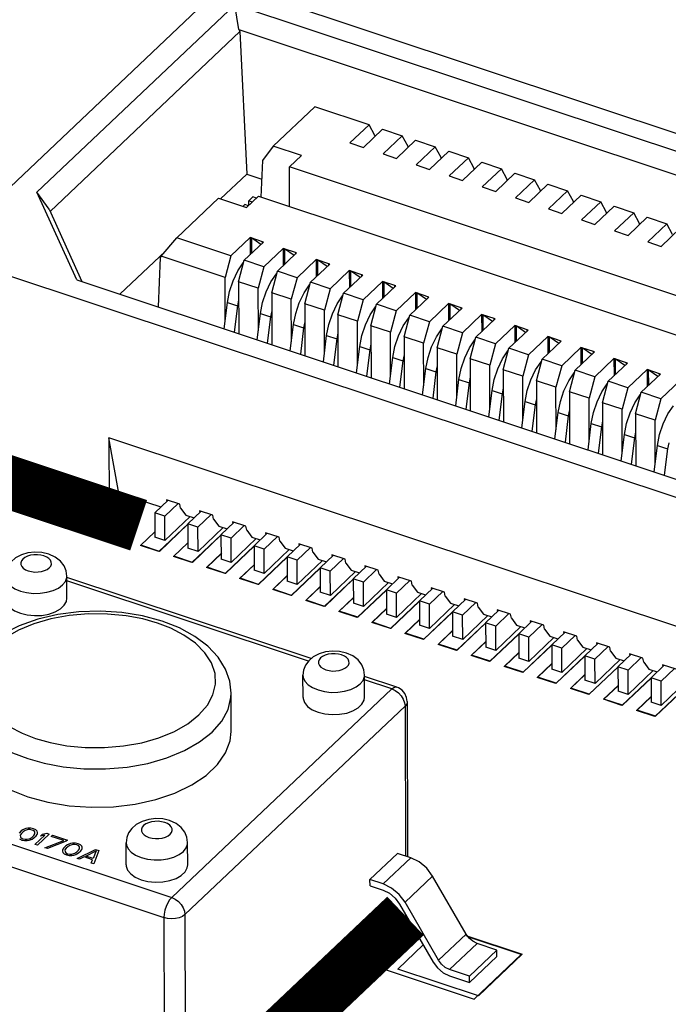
# Model space of a CAD drawing. Extents: x 0 to 1189, y 0 to 841.
# Tile 162 of 256: x 610.34 to 613.29, y 309.28 to 313.77. Entities that reach past the tile are written whole.
import ezdxf

# ---------------------------------------------------------------- set-up
doc = ezdxf.new("R2010")
doc.units = 0
doc.header["$LTSCALE"] = 65.395
doc.layers.get('0').update_dxf_attribs({"linetype": 'CONTINUOUS'})
doc.layers.add('05_ALL_CURVES', color=7, linetype='CONTINUOUS')

msp = doc.modelspace()

# ---------------------------------------------------------------- linework, layer by layer
at = {"color": 7, "linetype": 'Continuous'}
for p, q in [((611.272, 313.9319), (609.9776, 312.7051)), ((611.272, 313.9319), (622.1868, 310.3005)), ((611.3161, 313.8345), (610.4161, 312.9815)), ((622.0135, 310.2754), (611.3161, 313.8345)), ((611.3342, 313.7214), (611.3161, 313.8345)), ((611.3391, 313.7117), (610.4758, 312.8935)), ((611.3342, 313.7214), (621.9299, 310.1962)), ((611.3342, 313.7214), (611.3391, 313.7117)), ((611.3391, 313.7117), (611.3702, 313.063)), ((611.6807, 313.3698), (611.4912, 313.1902)), ((611.927, 313.2879), (611.6807, 313.3698)), ((611.8396, 313.2051), (611.927, 313.2879)), ((611.9881, 313.2675), (611.9008, 313.1848)), ((611.9533, 313.2392), (611.927, 313.2879)), ((611.9881, 313.2675), (612.0774, 313.2378)), ((611.9533, 313.2392), (611.9533, 313.2346)), ((612.0774, 313.2378), (611.9901, 313.155)), ((612.0513, 313.1347), (612.1386, 313.2174)), ((612.1038, 313.1891), (612.0774, 313.2378)), ((612.1386, 313.2174), (612.2279, 313.1877)), ((611.4912, 313.1902), (611.4424, 313.1249)), ((611.619, 313.1476), (611.4912, 313.1902)), ((611.8396, 313.2051), (611.9008, 313.1848)), ((612.1038, 313.1845), (612.1038, 313.1891)), ((612.2279, 313.1877), (612.1406, 313.105)), ((612.2543, 313.1391), (612.2279, 313.1877)), ((611.4424, 313.1249), (611.4349, 312.9588)), ((611.5645, 313.096), (611.619, 313.1476)), ((611.9901, 313.155), (612.0513, 313.1347)), ((612.2017, 313.0846), (612.2891, 313.1674)), ((612.2543, 313.1345), (612.2543, 313.1391)), ((612.2891, 313.1674), (612.3784, 313.1377)), ((612.3784, 313.1377), (612.2911, 313.0549)), ((612.4048, 313.089), (612.3784, 313.1377)), ((615.4017, 311.8193), (611.5645, 313.096)), ((611.5649, 312.9156), (611.5645, 313.096)), ((612.1406, 313.105), (612.2017, 313.0846)), ((612.3522, 313.0346), (612.4395, 313.1173)), ((612.4048, 313.0844), (612.4048, 313.089)), ((612.4395, 313.1173), (612.5289, 313.0876)), ((612.5289, 313.0876), (612.4415, 313.0048)), ((612.5552, 313.0389), (612.5289, 313.0876)), ((611.2511, 312.9502), (611.3702, 313.063)), ((611.3702, 313.063), (611.4386, 313.0402)), ((612.2911, 313.0549), (612.3522, 313.0346)), ((612.5027, 312.9845), (612.59, 313.0673)), ((612.5553, 313.0343), (612.5552, 313.0389)), ((612.59, 313.0673), (612.6793, 313.0375)), ((612.6793, 313.0375), (612.592, 312.9548)), ((612.7057, 312.9889), (612.6793, 313.0375)), ((612.4415, 313.0048), (612.5027, 312.9845)), ((612.6532, 312.9344), (612.7405, 313.0172)), ((612.7405, 313.0172), (612.8298, 312.9875)), ((610.4713, 312.9036), (610.4161, 312.9815)), ((610.5971, 312.5818), (610.4161, 312.9815)), ((611.0519, 312.7738), (611.2414, 312.9534)), ((611.2414, 312.9534), (611.3692, 312.9109)), ((611.3692, 312.9109), (611.4237, 312.9626)), ((611.3975, 312.9596), (611.3794, 312.9424)), ((611.4146, 312.9539), (611.3975, 312.9596)), ((611.4237, 312.9626), (615.261, 311.6859)), ((612.592, 312.9548), (612.6532, 312.9344)), ((612.7057, 312.9843), (612.7057, 312.9889)), ((612.8298, 312.9875), (612.7425, 312.9047)), ((612.8036, 312.8844), (612.891, 312.9671)), ((612.8562, 312.9388), (612.8298, 312.9875)), ((612.891, 312.9671), (612.9803, 312.9374)), ((610.4713, 312.9036), (610.6205, 312.574)), ((611.3612, 312.9252), (611.3521, 312.9166)), ((611.3783, 312.9195), (611.3612, 312.9252)), ((611.3794, 312.9424), (611.3965, 312.9367)), ((611.3794, 312.9204), (611.3794, 312.9424)), ((612.7425, 312.9047), (612.8036, 312.8844)), ((612.8562, 312.9342), (612.8562, 312.9388)), ((612.9803, 312.9374), (612.893, 312.8546)), ((612.9541, 312.8343), (613.0414, 312.9171)), ((613.0067, 312.8887), (612.9803, 312.9374)), ((613.0414, 312.9171), (613.1308, 312.8873)), ((613.0067, 312.8841), (613.0067, 312.8887)), ((613.1308, 312.8873), (613.0435, 312.8046)), ((613.1046, 312.7842), (613.1919, 312.867)), ((613.1572, 312.8387), (613.1308, 312.8873)), ((613.1919, 312.867), (613.2813, 312.8373)), ((612.893, 312.8546), (612.9541, 312.8343)), ((613.1572, 312.8341), (613.1572, 312.8387)), ((613.2813, 312.8373), (613.1939, 312.7545)), ((613.2551, 312.7342), (613.3424, 312.8169)), ((613.3076, 312.7886), (613.2813, 312.8373)), ((610.9817, 312.6902), (611.0519, 312.7738)), ((611.2982, 312.6919), (611.0519, 312.7738)), ((611.3855, 312.7747), (611.2982, 312.6919)), ((611.4466, 312.7543), (611.3855, 312.7747)), ((611.3855, 312.7747), (611.3856, 312.6965)), ((611.4351, 312.7434), (611.3912, 312.7728)), ((611.3912, 312.7728), (611.3914, 312.702)), ((613.0435, 312.8046), (613.1046, 312.7842)), ((611.3593, 312.6716), (611.4466, 312.7543)), ((611.4409, 312.7562), (611.4409, 312.7489)), ((611.536, 312.7246), (611.4486, 312.6418)), ((611.5971, 312.7043), (611.536, 312.7246)), ((611.536, 312.7246), (611.5361, 312.6465)), ((611.5856, 312.6933), (611.5417, 312.7227)), ((611.5417, 312.7227), (611.5418, 312.6519)), ((613.1939, 312.7545), (613.2551, 312.7342)), ((609.9776, 312.7051), (620.8924, 309.0737)), ((610.7935, 312.5164), (611.001, 312.7131)), ((610.9769, 312.6837), (610.9667, 312.4588)), ((610.9817, 312.6902), (610.9769, 312.6837)), ((611.2721, 312.5935), (610.9817, 312.6902)), ((611.2982, 312.6919), (611.2721, 312.5935)), ((611.5098, 312.6215), (611.5971, 312.7043)), ((611.5914, 312.7062), (611.5914, 312.6988)), ((611.3332, 312.5732), (611.3593, 312.6716)), ((611.4486, 312.6418), (611.3593, 312.6716)), ((611.4486, 312.6418), (611.4226, 312.5435)), ((611.6864, 312.6745), (611.5991, 312.5918)), ((611.6602, 312.5714), (611.7476, 312.6542)), ((611.7476, 312.6542), (611.6864, 312.6745)), ((611.6864, 312.6745), (611.6866, 312.5964)), ((611.7361, 312.6433), (611.6922, 312.6726)), ((611.6922, 312.6726), (611.6923, 312.6018)), ((611.7418, 312.6561), (611.7419, 312.6488)), ((611.2725, 312.4001), (611.2721, 312.5935)), ((611.4803, 312.5727), (611.5052, 312.6097)), ((611.4837, 312.5231), (611.5098, 312.6215)), ((611.5991, 312.5918), (611.5098, 312.6215)), ((611.5991, 312.5918), (611.573, 312.4934)), ((611.8369, 312.6245), (611.7496, 312.5417)), ((611.8107, 312.5214), (611.898, 312.6041)), ((611.898, 312.6041), (611.8369, 312.6245)), ((611.8369, 312.6245), (611.8371, 312.5463)), ((611.8865, 312.5932), (611.8426, 312.6226)), ((611.8426, 312.6226), (611.8428, 312.5518)), ((611.8923, 312.606), (611.8923, 312.5987)), ((610.5971, 312.5818), (620.4021, 309.3196)), ((611.4226, 312.5435), (611.3332, 312.5732)), ((611.3332, 312.5732), (611.3337, 312.3367)), ((611.423, 312.3501), (611.4226, 312.5435)), ((611.4588, 312.5278), (611.4803, 312.5727)), ((611.6308, 312.5226), (611.6556, 312.5596)), ((611.6342, 312.4731), (611.6602, 312.5714)), ((611.7496, 312.5417), (611.6602, 312.5714)), ((611.9874, 312.5744), (611.9001, 312.4916)), ((611.9612, 312.4713), (612.0485, 312.5541)), ((612.0485, 312.5541), (611.9874, 312.5744)), ((611.9874, 312.5744), (611.9876, 312.4963)), ((612.037, 312.5432), (611.9931, 312.5725)), ((611.9931, 312.5725), (611.9933, 312.5017)), ((612.0428, 312.556), (612.0428, 312.5486)), ((611.573, 312.4934), (611.4837, 312.5231)), ((611.4837, 312.5231), (611.4842, 312.2866)), ((611.6092, 312.4777), (611.6308, 312.5226)), ((611.7496, 312.5417), (611.7235, 312.4434)), ((611.7812, 312.4726), (611.8061, 312.5096)), ((611.7847, 312.423), (611.8107, 312.5214)), ((611.9001, 312.4916), (611.8107, 312.5214)), ((612.1379, 312.5243), (612.0505, 312.4416)), ((612.1117, 312.4212), (612.199, 312.504)), ((612.199, 312.504), (612.1379, 312.5243)), ((612.1379, 312.5243), (612.138, 312.4462)), ((612.1875, 312.4931), (612.1436, 312.5224)), ((612.1436, 312.5224), (612.1437, 312.4516)), ((612.1933, 312.5059), (612.1933, 312.4986)), ((611.2674, 312.3588), (611.2823, 312.4793)), ((611.2823, 312.4793), (611.3282, 312.464)), ((611.3282, 312.464), (611.3132, 312.3435)), ((611.3334, 312.4908), (611.3282, 312.464)), ((611.5735, 312.3), (611.573, 312.4934)), ((611.7235, 312.4434), (611.6342, 312.4731)), ((611.6342, 312.4731), (611.6347, 312.2366)), ((611.7597, 312.4276), (611.7812, 312.4726)), ((611.9001, 312.4916), (611.874, 312.3933)), ((611.9317, 312.4225), (611.9566, 312.4595)), ((611.9351, 312.3729), (611.9612, 312.4713)), ((612.0505, 312.4416), (611.9612, 312.4713)), ((612.2883, 312.4743), (612.201, 312.3915)), ((612.2622, 312.3712), (612.3495, 312.4539)), ((612.3495, 312.4539), (612.2883, 312.4743)), ((612.2883, 312.4743), (612.2885, 312.3962)), ((612.338, 312.443), (612.2941, 312.4724)), ((612.2941, 312.4724), (612.2942, 312.4016)), ((612.3437, 312.4558), (612.3438, 312.4485)), ((611.4179, 312.3087), (611.4328, 312.4292)), ((611.4328, 312.4292), (611.4786, 312.414)), ((611.4786, 312.414), (611.4637, 312.2934)), ((611.4839, 312.4408), (611.4786, 312.414)), ((611.7239, 312.2499), (611.7235, 312.4434)), ((611.874, 312.3933), (611.7847, 312.423)), ((611.7847, 312.423), (611.7852, 312.1865)), ((611.9102, 312.3776), (611.9317, 312.4225)), ((612.0505, 312.4416), (612.0245, 312.3432)), ((612.0822, 312.3724), (612.1071, 312.4094)), ((612.0856, 312.3229), (612.1117, 312.4212)), ((612.201, 312.3915), (612.1117, 312.4212)), ((612.4388, 312.4242), (612.3515, 312.3415)), ((612.5, 312.4039), (612.4388, 312.4242)), ((612.4388, 312.4242), (612.439, 312.3461)), ((612.4884, 312.393), (612.4445, 312.4223)), ((612.4445, 312.4223), (612.4447, 312.3515)), ((611.5683, 312.2586), (611.5833, 312.3792)), ((611.5833, 312.3792), (611.6291, 312.3639)), ((611.6291, 312.3639), (611.6142, 312.2434)), ((611.6344, 312.3907), (611.6291, 312.3639)), ((611.8744, 312.1999), (611.874, 312.3933)), ((611.8939, 312.3284), (611.9102, 312.3776)), ((612.0245, 312.3432), (611.9351, 312.3729)), ((611.9351, 312.3729), (611.9357, 312.1364)), ((612.0607, 312.3275), (612.0822, 312.3724)), ((612.201, 312.3915), (612.175, 312.2932)), ((612.2361, 312.2728), (612.2622, 312.3712)), ((612.3515, 312.3415), (612.2622, 312.3712)), ((612.4126, 312.3211), (612.5, 312.4039)), ((612.4942, 312.4058), (612.4942, 312.3985)), ((612.5893, 312.3741), (612.502, 312.2914)), ((612.6504, 312.3538), (612.5893, 312.3741)), ((612.5893, 312.3741), (612.5895, 312.296)), ((612.6389, 312.3429), (612.595, 312.3722)), ((612.595, 312.3722), (612.5952, 312.3014)), ((611.7188, 312.2086), (611.7337, 312.3291)), ((611.7337, 312.3291), (611.7796, 312.3138)), ((611.7848, 312.3406), (611.7796, 312.3138)), ((611.8842, 312.279), (611.8939, 312.3284)), ((612.0249, 312.1498), (612.0245, 312.3432)), ((612.0444, 312.2783), (612.0607, 312.3275)), ((612.175, 312.2932), (612.0856, 312.3229)), ((612.0856, 312.3229), (612.0861, 312.0864)), ((612.2111, 312.2775), (612.2327, 312.3224)), ((612.2327, 312.3224), (612.2575, 312.3594)), ((612.3515, 312.3415), (612.3254, 312.2431)), ((612.3866, 312.2228), (612.4126, 312.3211)), ((612.502, 312.2914), (612.4126, 312.3211)), ((612.5631, 312.271), (612.6504, 312.3538)), ((612.6447, 312.3557), (612.6447, 312.3484)), ((612.7398, 312.3241), (612.6525, 312.2413)), ((612.8009, 312.3037), (612.7398, 312.3241)), ((612.7398, 312.3241), (612.7399, 312.246)), ((612.7894, 312.2928), (612.7455, 312.3222)), ((612.7455, 312.3222), (612.7457, 312.2514)), ((611.7796, 312.3138), (611.7647, 312.1933)), ((611.8693, 312.1585), (611.8842, 312.279)), ((611.8842, 312.279), (611.9301, 312.2638)), ((611.9353, 312.2906), (611.9301, 312.2638)), ((612.0347, 312.229), (612.0444, 312.2783)), ((612.1754, 312.0998), (612.175, 312.2932)), ((612.1948, 312.2283), (612.2111, 312.2775)), ((612.3831, 312.2723), (612.408, 312.3093)), ((612.502, 312.2914), (612.4759, 312.193)), ((612.7136, 312.221), (612.8009, 312.3037)), ((612.7952, 312.3056), (612.7952, 312.2983)), ((612.8902, 312.274), (612.8029, 312.1913)), ((612.9514, 312.2537), (612.8902, 312.274)), ((612.8902, 312.274), (612.8904, 312.1959)), ((611.9301, 312.2638), (611.9152, 312.1433)), ((612.0198, 312.1084), (612.0347, 312.229)), ((612.0347, 312.229), (612.0806, 312.2137)), ((612.0858, 312.2405), (612.0806, 312.2137)), ((612.1852, 312.1789), (612.1948, 312.2283)), ((612.3254, 312.2431), (612.2361, 312.2728)), ((612.2361, 312.2728), (612.2366, 312.0363)), ((612.3259, 312.0497), (612.3254, 312.2431)), ((612.3616, 312.2274), (612.3831, 312.2723)), ((612.5336, 312.2222), (612.5585, 312.2592)), ((612.5371, 312.1727), (612.5631, 312.271)), ((612.6525, 312.2413), (612.5631, 312.271)), ((612.6525, 312.2413), (612.6264, 312.143)), ((612.8641, 312.1709), (612.9514, 312.2537)), ((612.9399, 312.2428), (612.896, 312.2721)), ((612.896, 312.2721), (612.8961, 312.2013)), ((612.9457, 312.2556), (612.9457, 312.2483)), ((612.0806, 312.2137), (612.0656, 312.0932)), ((612.2363, 312.1905), (612.231, 312.1636)), ((612.3453, 312.1782), (612.3616, 312.2274)), ((612.4759, 312.193), (612.3866, 312.2228)), ((612.3866, 312.2228), (612.3871, 311.9862)), ((612.4763, 311.9996), (612.4759, 312.193)), ((612.5121, 312.1773), (612.5336, 312.2222)), ((612.6841, 312.1722), (612.709, 312.2092)), ((612.6875, 312.1226), (612.7136, 312.221)), ((612.8029, 312.1913), (612.7136, 312.221)), ((612.8029, 312.1913), (612.7769, 312.0929)), ((613.0407, 312.224), (612.9534, 312.1412)), ((613.0145, 312.1209), (613.1019, 312.2036)), ((613.1019, 312.2036), (613.0407, 312.224)), ((613.0407, 312.224), (613.0409, 312.1458)), ((613.0904, 312.1927), (613.0465, 312.222)), ((613.0465, 312.222), (613.0466, 312.1512)), ((613.0961, 312.2055), (613.0961, 312.1982)), ((612.1703, 312.0584), (612.1852, 312.1789)), ((612.1852, 312.1789), (612.231, 312.1636)), ((612.231, 312.1636), (612.2161, 312.0431)), ((612.3357, 312.1288), (612.3453, 312.1782)), ((612.3868, 312.1404), (612.3815, 312.1136)), ((612.4958, 312.1281), (612.5121, 312.1773)), ((612.6264, 312.143), (612.5371, 312.1727)), ((612.5371, 312.1727), (612.5376, 311.9362)), ((612.6268, 311.9496), (612.6264, 312.143)), ((612.6626, 312.1273), (612.6841, 312.1722)), ((612.8346, 312.1221), (612.8594, 312.1591)), ((612.838, 312.0726), (612.8641, 312.1709)), ((612.9534, 312.1412), (612.8641, 312.1709)), ((612.9534, 312.1412), (612.9273, 312.0428)), ((613.1912, 312.1739), (613.1039, 312.0911)), ((613.165, 312.0708), (613.2523, 312.1535)), ((613.2523, 312.1535), (613.1912, 312.1739)), ((613.1912, 312.1739), (613.1914, 312.0958)), ((613.2408, 312.1426), (613.1969, 312.172)), ((613.1969, 312.172), (613.1971, 312.1012)), ((613.2466, 312.1555), (613.2466, 312.1481)), ((612.3207, 312.0083), (612.3357, 312.1288)), ((612.3357, 312.1288), (612.3815, 312.1136)), ((612.3815, 312.1136), (612.3666, 311.9931)), ((612.4861, 312.0788), (612.4958, 312.1281)), ((612.6463, 312.0781), (612.6626, 312.1273)), ((612.7769, 312.0929), (612.6875, 312.1226)), ((612.6875, 312.1226), (612.688, 311.8861)), ((612.8131, 312.0772), (612.8346, 312.1221)), ((612.985, 312.072), (613.0099, 312.109)), ((612.9885, 312.0225), (613.0145, 312.1209)), ((613.1039, 312.0911), (613.0145, 312.1209)), ((613.3417, 312.1238), (613.2544, 312.0411)), ((612.4712, 311.9582), (612.4861, 312.0788)), ((612.4861, 312.0788), (612.532, 312.0635)), ((612.532, 312.0635), (612.5171, 311.943)), ((612.5372, 312.0903), (612.532, 312.0635)), ((612.6366, 312.0287), (612.6463, 312.0781)), ((612.7773, 311.8995), (612.7769, 312.0929)), ((612.7967, 312.028), (612.8131, 312.0772)), ((612.9273, 312.0428), (612.838, 312.0726)), ((612.838, 312.0726), (612.8385, 311.836)), ((612.9635, 312.0271), (612.985, 312.072)), ((613.1039, 312.0911), (613.0778, 311.9928)), ((613.1355, 312.022), (613.1604, 312.059)), ((613.139, 311.9724), (613.165, 312.0708)), ((613.2544, 312.0411), (613.165, 312.0708)), ((612.6217, 311.9082), (612.6366, 312.0287)), ((612.6366, 312.0287), (612.6825, 312.0135)), ((612.6825, 312.0135), (612.6675, 311.8929)), ((612.6877, 312.0403), (612.6825, 312.0135)), ((612.7871, 311.9786), (612.7967, 312.028)), ((612.9278, 311.8494), (612.9273, 312.0428)), ((612.9472, 311.978), (612.9635, 312.0271)), ((613.0778, 311.9928), (612.9885, 312.0225)), ((612.9885, 312.0225), (612.989, 311.786)), ((613.114, 311.9771), (613.1355, 312.022)), ((613.2544, 312.0411), (613.2283, 311.9427)), ((613.286, 311.9719), (613.3109, 312.0089)), ((612.7722, 311.8581), (612.7871, 311.9786)), ((612.7871, 311.9786), (612.8329, 311.9634)), ((612.8329, 311.9634), (612.818, 311.8429)), ((612.8382, 311.9902), (612.8329, 311.9634)), ((612.9376, 311.9286), (612.9472, 311.978)), ((613.0782, 311.7994), (613.0778, 311.9928)), ((613.0977, 311.9279), (613.114, 311.9771)), ((613.2283, 311.9427), (613.139, 311.9724)), ((613.139, 311.9724), (613.1395, 311.7359)), ((613.2645, 311.927), (613.286, 311.9719)), ((612.9226, 311.8081), (612.9376, 311.9286)), ((612.9376, 311.9286), (612.9834, 311.9133)), ((612.9887, 311.9401), (612.9834, 311.9133)), ((613.088, 311.8785), (613.0977, 311.9279)), ((613.2287, 311.7493), (613.2283, 311.9427)), ((613.2482, 311.8778), (613.2645, 311.927)), ((612.9834, 311.9133), (612.9685, 311.7928)), ((613.0731, 311.758), (613.088, 311.8785)), ((613.088, 311.8785), (613.1339, 311.8633)), ((613.1391, 311.8901), (613.1339, 311.8633)), ((613.2385, 311.8285), (613.2482, 311.8778)), ((620.1295, 308.7399), (610.7431, 311.8628)), ((610.7431, 311.8628), (610.7438, 311.5687)), ((610.7892, 311.6118), (610.7431, 311.8628)), ((613.1339, 311.8633), (613.119, 311.7427)), ((613.2236, 311.7079), (613.2385, 311.8285)), ((613.2385, 311.8285), (613.2844, 311.8132)), ((613.2896, 311.84), (613.2844, 311.8132)), ((609.9795, 311.823), (610.7438, 311.5687)), ((613.2844, 311.8132), (613.2694, 311.6927)), ((610.7438, 311.5687), (610.7892, 311.6118)), ((610.7892, 311.6118), (610.9801, 311.5483)), ((611.0123, 311.5788), (610.9521, 311.5218)), ((610.998, 311.5065), (611.0581, 311.5635)), ((611.0658, 311.561), (611.0046, 311.5813)), ((611.0046, 311.5813), (611.0062, 311.573)), ((611.0692, 311.5422), (611.0658, 311.561)), ((610.998, 311.5065), (610.9521, 311.5218)), ((610.9521, 311.5218), (610.9523, 311.4115)), ((611.0692, 311.5422), (611.0929, 311.5107)), ((611.1628, 311.5287), (611.1026, 311.4717)), ((611.1484, 311.4564), (611.2086, 311.5135)), ((611.2163, 311.5109), (611.1551, 311.5313)), ((611.1551, 311.5313), (611.1566, 311.5229)), ((611.1031, 311.4711), (610.9706, 311.3455)), ((611.1026, 311.4693), (610.9728, 311.3463)), ((610.9982, 311.3962), (610.998, 311.5065)), ((611.1122, 311.5043), (610.9982, 311.3962)), ((611.0929, 311.5107), (611.1305, 311.4982)), ((611.1484, 311.4564), (611.1026, 311.4717)), ((611.1026, 311.4717), (611.1028, 311.3614)), ((611.2197, 311.4921), (611.2163, 311.5109)), ((611.2197, 311.4921), (611.2434, 311.4607)), ((611.3132, 311.4787), (611.2531, 311.4216)), ((611.3667, 311.4609), (611.3056, 311.4812)), ((611.3056, 311.4812), (611.3071, 311.4729)), ((610.8865, 311.3735), (610.9523, 311.4358)), ((610.8888, 311.3743), (610.9523, 311.4345)), ((611.1487, 311.3462), (611.1484, 311.4564)), ((611.2627, 311.4542), (611.1487, 311.3462)), ((611.2434, 311.4607), (611.281, 311.4481)), ((611.2989, 311.4064), (611.2531, 311.4216)), ((611.2531, 311.4216), (611.2533, 311.3114)), ((611.2989, 311.4064), (611.3591, 311.4634)), ((611.3702, 311.442), (611.3667, 311.4609)), ((611.3702, 311.442), (611.3939, 311.4106)), ((611.4637, 311.4286), (611.4035, 311.3716)), ((611.5172, 311.4108), (611.4561, 311.4311)), ((611.4561, 311.4311), (611.4576, 311.4228)), ((610.9982, 311.3962), (610.9523, 311.4115)), ((611.037, 311.3234), (611.1028, 311.3858)), ((611.0392, 311.3242), (611.1028, 311.3845)), ((611.2536, 311.4211), (611.1211, 311.2955)), ((611.2531, 311.4193), (611.1233, 311.2962)), ((611.2992, 311.2961), (611.2989, 311.4064)), ((611.4132, 311.4042), (611.2992, 311.2961)), ((611.3939, 311.4106), (611.4315, 311.3981)), ((611.4494, 311.3563), (611.5096, 311.4133)), ((611.5207, 311.392), (611.5172, 311.4108)), ((611.5207, 311.392), (611.5444, 311.3605)), ((611.6142, 311.3785), (611.554, 311.3215)), ((611.6677, 311.3607), (611.6065, 311.3811)), ((611.6065, 311.3811), (611.6081, 311.3727)), ((610.9706, 311.3455), (610.8865, 311.3735)), ((610.9728, 311.3463), (610.8888, 311.3743)), ((611.1487, 311.3462), (611.1028, 311.3614)), ((611.1874, 311.2734), (611.2576, 311.3399)), ((611.1896, 311.2742), (611.2532, 311.3345)), ((611.404, 311.3711), (611.2715, 311.2454)), ((611.4035, 311.3693), (611.2737, 311.2462)), ((611.4494, 311.3563), (611.4035, 311.3716)), ((611.4035, 311.3716), (611.4038, 311.2613)), ((611.4496, 311.246), (611.4494, 311.3563)), ((611.5636, 311.3541), (611.4496, 311.246)), ((611.5444, 311.3605), (611.582, 311.348)), ((611.5999, 311.3063), (611.66, 311.3633)), ((611.6711, 311.3419), (611.6677, 311.3607)), ((611.6711, 311.3419), (611.6949, 311.3105)), ((611.1211, 311.2955), (611.037, 311.3234)), ((611.1233, 311.2962), (611.0392, 311.3242)), ((611.2992, 311.2961), (611.2533, 311.3114)), ((611.5545, 311.321), (611.4219, 311.1954)), ((611.554, 311.3192), (611.4241, 311.1961)), ((611.5999, 311.3063), (611.554, 311.3215)), ((611.554, 311.3215), (611.5543, 311.2112)), ((611.6001, 311.196), (611.5999, 311.3063)), ((611.7141, 311.304), (611.6001, 311.196)), ((611.6949, 311.3105), (611.7325, 311.2979)), ((611.7647, 311.3285), (611.7045, 311.2714)), ((611.7503, 311.2562), (611.8105, 311.3132)), ((611.8182, 311.3107), (611.757, 311.331)), ((611.757, 311.331), (611.7586, 311.3227)), ((611.8216, 311.2919), (611.8182, 311.3107)), ((611.8216, 311.2919), (611.8453, 311.2604)), ((611.2715, 311.2454), (611.1874, 311.2734)), ((611.2737, 311.2462), (611.1896, 311.2742)), ((611.3379, 311.2233), (611.4037, 311.2857)), ((611.3401, 311.2241), (611.4037, 311.2844)), ((611.4496, 311.246), (611.4038, 311.2613)), ((611.7049, 311.271), (611.5723, 311.1453)), ((611.7045, 311.2692), (611.5746, 311.1461)), ((611.7503, 311.2562), (611.7045, 311.2714)), ((611.7045, 311.2714), (611.7047, 311.1612)), ((611.7506, 311.1459), (611.7503, 311.2562)), ((611.8646, 311.254), (611.7506, 311.1459)), ((611.8453, 311.2604), (611.8829, 311.2479)), ((611.9151, 311.2784), (611.855, 311.2214)), ((611.9008, 311.2061), (611.961, 311.2632)), ((611.9686, 311.2606), (611.9075, 311.281)), ((611.9075, 311.281), (611.909, 311.2726)), ((611.9721, 311.2418), (611.9686, 311.2606)), ((610.5516, 311.2269), (610.5522, 311.2339)), ((610.5524, 311.1326), (610.5522, 311.2339)), ((611.6634, 310.8579), (610.5522, 311.2276)), ((611.6507, 310.8462), (610.5522, 311.2117)), ((611.4219, 311.1954), (611.3379, 311.2233)), ((611.4241, 311.1961), (611.3401, 311.2241)), ((611.4883, 311.1733), (611.5542, 311.2358)), ((611.4905, 311.1741), (611.5542, 311.2344)), ((611.6001, 311.196), (611.5543, 311.2112)), ((611.8554, 311.2209), (611.7228, 311.0953)), ((611.855, 311.2192), (611.725, 311.096)), ((611.9008, 311.2061), (611.855, 311.2214)), ((611.855, 311.2214), (611.8552, 311.1111)), ((611.9011, 311.0959), (611.9008, 311.2061)), ((612.0151, 311.2039), (611.9011, 311.0959)), ((611.9721, 311.2418), (611.9958, 311.2103)), ((611.9958, 311.2103), (612.0334, 311.1978)), ((612.0656, 311.2283), (612.0054, 311.1713)), ((612.0513, 311.1561), (612.1115, 311.2131)), ((612.1191, 311.2105), (612.058, 311.2309)), ((612.058, 311.2309), (612.0595, 311.2226)), ((612.1226, 311.1917), (612.1191, 311.2105)), ((611.5723, 311.1453), (611.4883, 311.1733)), ((611.5746, 311.1461), (611.4905, 311.1741)), ((611.6388, 311.1232), (611.7047, 311.1857)), ((611.641, 311.124), (611.7047, 311.1844)), ((611.7506, 311.1459), (611.7047, 311.1612)), ((612.0058, 311.1709), (611.8732, 311.0452)), ((612.0055, 311.1692), (611.8755, 311.046)), ((612.0513, 311.1561), (612.0054, 311.1713)), ((612.0054, 311.1713), (612.0057, 311.061)), ((612.0515, 311.0458), (612.0513, 311.1561)), ((612.1656, 311.1539), (612.0515, 311.0458)), ((612.1226, 311.1917), (612.1463, 311.1603)), ((612.1463, 311.1603), (612.1839, 311.1478)), ((612.2161, 311.1783), (612.1559, 311.1213)), ((612.2018, 311.106), (612.262, 311.163)), ((612.2696, 311.1605), (612.2085, 311.1808)), ((612.2085, 311.1808), (612.21, 311.1725)), ((612.2731, 311.1417), (612.2696, 311.1605)), ((611.7228, 311.0953), (611.6388, 311.1232)), ((611.725, 311.096), (611.641, 311.124)), ((611.7892, 311.0732), (611.8552, 311.1357)), ((611.7914, 311.074), (611.8552, 311.1344)), ((611.9011, 311.0959), (611.8552, 311.1111)), ((612.1563, 311.1208), (612.0237, 310.9952)), ((612.1559, 311.1192), (612.0259, 310.9959)), ((612.2018, 311.106), (612.1559, 311.1213)), ((612.1559, 311.1213), (612.1562, 311.011)), ((612.2731, 311.1417), (612.2968, 311.1102)), ((612.2968, 311.1102), (612.3344, 311.0977)), ((612.3666, 311.1282), (612.3064, 311.0712)), ((612.3523, 311.0559), (612.4124, 311.113)), ((612.4201, 311.1104), (612.3589, 311.1308)), ((612.3589, 311.1308), (612.3605, 311.1224)), ((612.4235, 311.0916), (612.4201, 311.1104)), ((611.8732, 311.0452), (611.7892, 311.0732)), ((611.8755, 311.046), (611.7914, 311.074)), ((611.9396, 311.0231), (612.0056, 311.0857)), ((611.9418, 311.0239), (612.0056, 311.0844)), ((612.3067, 311.0708), (612.1741, 310.9451)), ((612.3064, 311.0692), (612.1763, 310.9459)), ((612.202, 310.9957), (612.2018, 311.106)), ((612.316, 311.1038), (612.202, 310.9957)), ((612.3523, 311.0559), (612.3064, 311.0712)), ((612.3064, 311.0712), (612.3066, 310.9609)), ((612.4235, 311.0916), (612.4472, 311.0601)), ((612.5171, 311.0782), (612.4569, 311.0211)), ((612.5027, 311.0059), (612.5629, 311.0629)), ((612.5706, 311.0604), (612.5094, 311.0807)), ((612.5094, 311.0807), (612.5109, 311.0724)), ((612.0237, 310.9952), (611.9396, 311.0231)), ((612.0259, 310.9959), (611.9418, 311.0239)), ((612.0515, 311.0458), (612.0057, 311.061)), ((612.09, 310.9731), (612.1561, 311.0357)), ((612.0923, 310.9739), (612.1561, 311.0344)), ((612.4572, 311.0208), (612.3246, 310.8951)), ((612.4569, 311.0191), (612.3268, 310.8958)), ((612.3525, 310.9457), (612.3523, 311.0559)), ((612.4665, 311.0537), (612.3525, 310.9457)), ((612.4472, 311.0601), (612.4848, 311.0476)), ((612.5027, 311.0059), (612.4569, 311.0211)), ((612.4569, 311.0211), (612.4571, 310.9109)), ((612.574, 311.0415), (612.5706, 311.0604)), ((612.574, 311.0415), (612.5977, 311.0101)), ((612.6675, 311.0281), (612.6074, 310.9711)), ((612.721, 311.0103), (612.6599, 311.0306)), ((612.6599, 311.0306), (612.6614, 311.0223)), ((612.1763, 310.9459), (612.0923, 310.9739)), ((612.202, 310.9957), (612.1562, 311.011)), ((612.2405, 310.923), (612.3066, 310.9856)), ((612.2427, 310.9238), (612.3066, 310.9843)), ((612.503, 310.8956), (612.5027, 311.0059)), ((612.617, 311.0037), (612.503, 310.8956)), ((612.5977, 311.0101), (612.6353, 310.9976)), ((612.6532, 310.9558), (612.7134, 311.0128)), ((612.7245, 310.9915), (612.721, 311.0103)), ((612.7245, 310.9915), (612.7482, 310.96)), ((612.818, 310.978), (612.7578, 310.921)), ((612.8715, 310.9602), (612.8104, 310.9806)), ((612.8104, 310.9806), (612.8119, 310.9722)), ((612.1741, 310.9451), (612.09, 310.9731)), ((612.3525, 310.9457), (612.3066, 310.9609)), ((612.3909, 310.873), (612.4571, 310.9357)), ((612.3932, 310.8738), (612.4571, 310.9343)), ((612.6076, 310.9708), (612.475, 310.845)), ((612.6074, 310.9691), (612.4772, 310.8458)), ((612.6532, 310.9558), (612.6074, 310.9711)), ((612.6074, 310.9711), (612.6076, 310.8608)), ((612.6534, 310.8455), (612.6532, 310.9558)), ((612.7675, 310.9536), (612.6534, 310.8455)), ((612.7482, 310.96), (612.7858, 310.9475)), ((612.8037, 310.9057), (612.8639, 310.9628)), ((612.875, 310.9414), (612.8715, 310.9602)), ((612.875, 310.9414), (612.8987, 310.9099)), ((613.022, 310.9102), (612.9608, 310.9305)), ((612.9608, 310.9305), (612.9624, 310.9222)), ((612.3246, 310.8951), (612.2405, 310.923)), ((612.3268, 310.8958), (612.2427, 310.9238)), ((612.503, 310.8956), (612.4571, 310.9109)), ((612.5414, 310.8229), (612.6075, 310.8856)), ((612.5436, 310.8237), (612.6075, 310.8843)), ((612.7581, 310.9207), (612.6255, 310.795)), ((612.7578, 310.9191), (612.6277, 310.7957)), ((612.8037, 310.9057), (612.7578, 310.921)), ((612.7578, 310.921), (612.7581, 310.8107)), ((612.8039, 310.7955), (612.8037, 310.9057)), ((612.9179, 310.9035), (612.8039, 310.7955)), ((612.8987, 310.9099), (612.9363, 310.8974)), ((612.9685, 310.928), (612.9083, 310.8709)), ((612.9542, 310.8557), (613.0143, 310.9127)), ((613.0254, 310.8913), (613.022, 310.9102)), ((613.0254, 310.8913), (613.0492, 310.8599)), ((612.475, 310.845), (612.3909, 310.873)), ((612.4772, 310.8458), (612.3932, 310.8738)), ((612.6534, 310.8455), (612.6076, 310.8608)), ((612.9086, 310.8707), (612.7759, 310.7449)), ((612.9083, 310.8691), (612.7781, 310.7457)), ((612.9542, 310.8557), (612.9083, 310.8709)), ((612.9083, 310.8709), (612.9086, 310.7607)), ((612.9544, 310.7454), (612.9542, 310.8557)), ((613.0684, 310.8535), (612.9544, 310.7454)), ((613.0492, 310.8599), (613.0868, 310.8474)), ((613.119, 310.8779), (613.0588, 310.8209)), ((613.1046, 310.8056), (613.1648, 310.8626)), ((613.1725, 310.8601), (613.1113, 310.8804)), ((613.1113, 310.8804), (613.1129, 310.8721)), ((613.1759, 310.8413), (613.1725, 310.8601)), ((613.1759, 310.8413), (613.1996, 310.8098)), ((612.6255, 310.795), (612.5414, 310.8229)), ((612.6277, 310.7957), (612.5436, 310.8237)), ((612.6918, 310.7729), (612.758, 310.8356)), ((612.694, 310.7736), (612.758, 310.8343)), ((612.8039, 310.7955), (612.7581, 310.8107)), ((613.059, 310.8206), (612.9263, 310.6949)), ((613.0588, 310.8191), (612.9285, 310.6956)), ((613.1046, 310.8056), (613.0588, 310.8209)), ((613.0588, 310.8209), (613.059, 310.7106)), ((613.1049, 310.6953), (613.1046, 310.8056)), ((613.2189, 310.8034), (613.1049, 310.6953)), ((613.1996, 310.8098), (613.2372, 310.7973)), ((613.2694, 310.8278), (613.2093, 310.7708)), ((613.2551, 310.7555), (613.3153, 310.8126)), ((613.3229, 310.81), (613.2618, 310.8304)), ((613.2618, 310.8304), (613.2633, 310.822)), ((611.6263, 310.6815), (611.6261, 310.7828)), ((611.9063, 310.6821), (611.9061, 310.7834)), ((612.0524, 310.7285), (611.9061, 310.7771)), ((612.0302, 310.7199), (611.9062, 310.7612)), ((612.7759, 310.7449), (612.6918, 310.7729)), ((612.7781, 310.7457), (612.694, 310.7736)), ((612.8423, 310.7228), (612.9085, 310.7856)), ((612.8445, 310.7236), (612.9085, 310.7843)), ((612.9544, 310.7454), (612.9086, 310.7607)), ((613.2095, 310.7706), (613.0767, 310.6448)), ((613.2093, 310.7691), (613.079, 310.6456)), ((613.2551, 310.7555), (613.2093, 310.7708)), ((613.2093, 310.7708), (613.2095, 310.6605)), ((613.2554, 310.6453), (613.2551, 310.7555)), ((613.3694, 310.7533), (613.2554, 310.6453)), ((611.0289, 309.7709), (612.0302, 310.7199)), ((612.9263, 310.6949), (612.8423, 310.7228)), ((612.9285, 310.6956), (612.8445, 310.7236)), ((612.9927, 310.6728), (613.059, 310.7356)), ((612.9949, 310.6735), (613.059, 310.7343)), ((613.1049, 310.6953), (613.059, 310.7106)), ((613.3599, 310.7205), (613.2272, 310.5947)), ((613.3597, 310.719), (613.2294, 310.5955)), ((611.2996, 310.5271), (611.2992, 310.7007)), ((612.1003, 310.6622), (612.1018, 309.9562)), ((613.0767, 310.6448), (612.9927, 310.6728)), ((613.079, 310.6456), (612.9949, 310.6735)), ((613.1432, 310.6227), (613.2095, 310.6856)), ((613.1454, 310.6235), (613.2095, 310.6842)), ((613.2554, 310.6453), (613.2095, 310.6605)), ((611.0892, 309.693), (612.0905, 310.642)), ((612.0905, 310.642), (612.092, 309.9595)), ((613.2272, 310.5947), (613.1432, 310.6227)), ((613.2294, 310.5955), (613.1454, 310.6235)), ((609.3439, 310.3315), (611.0289, 309.7709)), ((609.3083, 310.2398), (610.9932, 309.6792)), ((610.8217, 309.9189), (610.8215, 310.0202)), ((611.1017, 309.9195), (611.1015, 310.0208)), ((612.0561, 309.9714), (611.9309, 309.8528)), ((612.1163, 309.9514), (611.9911, 309.8328)), ((612.1163, 309.9514), (612.0561, 309.9714)), ((612.2157, 309.8679), (612.0906, 309.7493)), ((612.368, 309.6036), (612.2157, 309.8679)), ((611.9911, 309.8328), (611.9309, 309.8528)), ((611.931, 309.8239), (611.9309, 309.8528)), ((611.931, 309.8239), (611.9912, 309.8038)), ((612.0658, 309.7412), (612.2181, 309.4769)), ((612.2429, 309.485), (612.0906, 309.7493)), ((610.9932, 309.6792), (610.9953, 308.7241)), ((611.0892, 309.693), (611.0912, 308.738)), ((612.0925, 309.6948), (612.0925, 309.687)), ((612.0951, 309.6903), (612.0925, 309.687)), ((612.368, 309.6036), (612.2429, 309.485)), ((612.3661, 309.5979), (612.6235, 309.5123)), ((612.0568, 309.4449), (612.173, 309.5551)), ((612.4178, 309.5619), (612.2926, 309.4433)), ((612.508, 309.5318), (612.4178, 309.5619)), ((612.508, 309.5318), (612.3829, 309.4132)), ((612.5081, 309.5029), (612.3829, 309.3843)), ((612.6235, 309.5123), (612.4237, 309.3229)), ((612.5081, 309.5029), (612.508, 309.5318)), ((612.4237, 309.3229), (612.0568, 309.4449)), ((612.3829, 309.4132), (612.2926, 309.4433)), ((612.2927, 309.4143), (612.3829, 309.3843)), ((612.3829, 309.3843), (612.3829, 309.4132))]:
    msp.add_line(p, q, dxfattribs=at)
for points in [[(611.3083, 312.5778), (611.3298, 312.6227), (611.3547, 312.6598)], [(611.2823, 312.4793), (611.292, 312.5287), (611.3083, 312.5778)], [(611.4328, 312.4292), (611.4424, 312.4786), (611.4588, 312.5278)], [(611.5833, 312.3792), (611.5929, 312.4285), (611.6092, 312.4777)], [(611.7337, 312.3291), (611.7434, 312.3785), (611.7597, 312.4276)], [(610.47, 311.3339), (610.4387, 311.3411), (610.4068, 311.3428), (610.3752, 311.3393), (610.3451, 311.3303), (610.3185, 311.3162), (610.2981, 311.2985), (610.2837, 311.2784), (610.2751, 311.2564)], [(610.5522, 311.2339), (610.549, 311.2578), (610.5393, 311.281), (610.5228, 311.3023), (610.4993, 311.3206), (610.47, 311.3339)], [(610.4478, 311.3253), (610.4336, 311.3289), (610.4182, 311.3307), (610.4025, 311.3304), (610.3873, 311.3282), (610.3734, 311.3242), (610.3613, 311.3185), (610.3519, 311.3114), (610.3454, 311.3034), (610.3423, 311.2947), (610.3427, 311.2859), (610.3466, 311.2774), (610.3537, 311.2696), (610.3638, 311.2628), (610.3763, 311.2575)], [(610.4507, 311.2587), (610.4628, 311.2644), (610.4722, 311.2714), (610.4787, 311.2795), (610.4818, 311.2881), (610.4814, 311.2969), (610.4775, 311.3055), (610.4703, 311.3133), (610.4603, 311.32), (610.4478, 311.3253)], [(610.3763, 311.2575), (610.3905, 311.2539), (610.4059, 311.2522), (610.4216, 311.2524), (610.4368, 311.2546), (610.4507, 311.2587)], [(610.2722, 311.2332), (610.2735, 311.2226), (610.2812, 311.2055), (610.2955, 311.1898), (610.3157, 311.1764), (610.3406, 311.1658)], [(610.3406, 311.1658), (610.3692, 311.1585), (610.3999, 311.1551), (610.4313, 311.1556), (610.4617, 311.16), (610.4896, 311.1681), (610.5136, 311.1794), (610.5325, 311.1935), (610.5454, 311.2096), (610.5516, 311.2269)], [(610.2724, 311.1319), (610.2727, 311.1267), (610.279, 311.1081), (610.2931, 311.0908), (610.3141, 311.076), (610.3409, 311.0645)], [(610.3409, 311.0645), (610.3717, 311.0569), (610.405, 311.0536), (610.4387, 311.055), (610.4708, 311.0608), (610.4996, 311.0708), (610.5232, 311.0843), (610.5405, 311.1007), (610.5503, 311.1188), (610.5524, 311.1326)], [(610.9859, 311.0285), (610.8963, 311.0528), (610.8016, 311.0682), (610.7045, 311.0743), (610.607, 311.0713), (610.5113, 311.059), (610.4198, 311.0377), (610.3345, 311.0077), (610.2578, 310.9692), (610.1922, 310.9231), (610.14, 310.8709), (610.103, 310.8149), (610.0812, 310.7568), (610.0742, 310.6981)], [(610.9637, 311.0199), (610.8977, 311.0386), (610.8213, 311.053), (610.7373, 311.0611), (610.6498, 311.0616), (610.5629, 311.0541), (610.4799, 311.039), (610.4024, 311.0167), (610.332, 310.9876), (610.2708, 310.9526), (610.2203, 310.9125), (610.1819, 310.8685), (610.1565, 310.8215), (610.1448, 310.7729), (610.1471, 310.724), (610.1633, 310.6759), (610.1933, 310.6295), (610.2361, 310.5866), (610.2891, 310.549), (610.3484, 310.5182), (610.4094, 310.4946)], [(610.4094, 310.4946), (610.4754, 310.4759), (610.5518, 310.4616), (610.6358, 310.4535), (610.7234, 310.4529), (610.8102, 310.4604), (610.8932, 310.4755), (610.9707, 310.4978), (611.0411, 310.5269), (611.1023, 310.5619), (611.1528, 310.602), (611.1912, 310.646), (611.2166, 310.693), (611.2283, 310.7416), (611.226, 310.7905), (611.2098, 310.8387), (611.1798, 310.885), (611.137, 310.928), (611.084, 310.9655), (611.0247, 310.9963), (610.9637, 311.0199)], [(611.2992, 310.7007), (611.2927, 310.7558), (611.2733, 310.8105), (611.24, 310.864), (611.193, 310.9142), (611.1336, 310.9593), (611.0638, 310.9976), (610.9859, 311.0285)], [(611.824, 310.8834), (611.7927, 310.8906), (611.7608, 310.8924), (611.7292, 310.8888), (611.699, 310.8799), (611.6724, 310.8657)], [(611.6724, 310.8657), (611.652, 310.848), (611.6377, 310.8279), (611.629, 310.806), (611.6261, 310.7828)], [(611.8018, 310.8749), (611.7875, 310.8785), (611.7722, 310.8802), (611.7565, 310.8799), (611.7413, 310.8778), (611.7273, 310.8737), (611.7153, 310.868), (611.7058, 310.861), (611.6994, 310.8529), (611.6963, 310.8443), (611.6967, 310.8355), (611.7005, 310.8269), (611.7077, 310.8191), (611.7178, 310.8124), (611.7302, 310.8071)], [(611.7302, 310.8071), (611.7445, 310.8035), (611.7598, 310.8017), (611.7755, 310.802), (611.7907, 310.8042), (611.8047, 310.8082), (611.8167, 310.8139), (611.8262, 310.8209), (611.8326, 310.829), (611.8357, 310.8376), (611.8353, 310.8465), (611.8315, 310.855), (611.8243, 310.8628), (611.8142, 310.8696), (611.8018, 310.8749)], [(611.9061, 310.7834), (611.9029, 310.8073), (611.8932, 310.8305), (611.8768, 310.8518), (611.8532, 310.8701), (611.824, 310.8834)], [(611.6261, 310.7828), (611.6274, 310.7721), (611.6352, 310.755), (611.6495, 310.7394), (611.6696, 310.7259), (611.6946, 310.7153)], [(611.6946, 310.7153), (611.7232, 310.7081), (611.7539, 310.7046), (611.7852, 310.7051), (611.8156, 310.7095), (611.8435, 310.7176), (611.8675, 310.729), (611.8865, 310.743), (611.8994, 310.7591), (611.9056, 310.7764), (611.9061, 310.7834)], [(612.0302, 310.7199), (612.0395, 310.7267), (612.0481, 310.7291), (612.0524, 310.7285)], [(612.0302, 310.7199), (612.0458, 310.7127), (612.0604, 310.7021), (612.0729, 310.6887), (612.0825, 310.6735), (612.0884, 310.6575), (612.0905, 310.642)], [(612.1003, 310.6622), (612.0975, 310.6815), (612.0896, 310.6992), (612.0767, 310.7144), (612.0599, 310.7255), (612.0524, 310.7285)], [(610.0742, 310.698), (610.0777, 310.6618), (610.0959, 310.6075), (610.1298, 310.5552), (610.1781, 310.5067), (610.2379, 310.4643), (610.3049, 310.4295), (610.3738, 310.4028)], [(610.3738, 310.4028), (610.4483, 310.3818), (610.5346, 310.3655), (610.6294, 310.3564), (610.7283, 310.3558), (610.8263, 310.3642), (610.92, 310.3813), (611.0075, 310.4065), (611.087, 310.4393), (611.1561, 310.4788), (611.2131, 310.524), (611.2564, 310.5738), (611.2851, 310.6268), (611.2983, 310.6817), (611.2992, 310.7007)], [(611.6264, 310.6815), (611.6267, 310.6762), (611.633, 310.6576), (611.6471, 310.6404), (611.6681, 310.6256), (611.6948, 310.614)], [(611.6948, 310.614), (611.7257, 310.6064), (611.7589, 310.6032), (611.7926, 310.6045), (611.8248, 310.6103), (611.8535, 310.6203), (611.8772, 310.6339), (611.8944, 310.6502), (611.9042, 310.6684), (611.9063, 310.6821)], [(612.1003, 310.6622), (612.0977, 310.6515), (612.0905, 310.642)], [(610.3741, 310.2292), (610.4651, 310.2044), (610.5621, 310.1884), (610.6625, 310.1815), (610.7635, 310.1841), (610.8625, 310.196), (610.9567, 310.2169), (611.0436, 310.2462), (611.1207, 310.2831), (611.186, 310.3267), (611.2376, 310.3756), (611.2743, 310.4287), (611.2949, 310.4844), (611.2995, 310.5271)], [(610.0746, 310.5244), (610.0751, 310.5102), (610.0877, 310.4538), (610.1167, 310.3993), (610.1613, 310.3483), (610.2201, 310.3021), (610.2917, 310.262), (610.3741, 310.2292)], [(611.0194, 310.1208), (610.988, 310.1281), (610.9561, 310.1298), (610.9246, 310.1262), (610.8944, 310.1173), (610.8678, 310.1031), (610.8474, 310.0854), (610.8331, 310.0653), (610.8244, 310.0434), (610.8215, 310.0202)], [(610.9971, 310.1123), (610.9829, 310.1159), (610.9675, 310.1176), (610.9518, 310.1174), (610.9366, 310.1152), (610.9227, 310.1111), (610.9107, 310.1054), (610.9012, 310.0984), (610.8947, 310.0904), (610.8916, 310.0817), (610.892, 310.0729), (610.8959, 310.0643), (610.9031, 310.0565), (610.9132, 310.0498), (610.9256, 310.0445)], [(610.9256, 310.0445), (610.9399, 310.0409), (610.9552, 310.0392), (610.9709, 310.0394), (610.9861, 310.0416), (611.0001, 310.0456), (611.0121, 310.0513), (611.0216, 310.0584), (611.028, 310.0664), (611.0311, 310.0751), (611.0307, 310.0839), (611.0268, 310.0924), (611.0197, 310.1003), (611.0096, 310.107), (610.9971, 310.1123)], [(611.1015, 310.0208), (611.0983, 310.0447), (611.0886, 310.0679), (611.0722, 310.0892), (611.0486, 310.1075), (611.0194, 310.1208)], [(610.8215, 310.0202), (610.8228, 310.0095), (610.8305, 309.9925), (610.8449, 309.9768), (610.865, 309.9633), (610.89, 309.9527)], [(610.89, 309.9527), (610.9186, 309.9455), (610.9493, 309.9421), (610.9806, 309.9425), (611.011, 309.9469), (611.0389, 309.955), (611.0629, 309.9664), (611.0819, 309.9805), (611.0948, 309.9965), (611.101, 310.0138), (611.1015, 310.0208)], [(612.2157, 309.8679), (612.1889, 309.9038), (612.1546, 309.9326), (612.1163, 309.9514)], [(610.8217, 309.9189), (610.822, 309.9137), (610.8284, 309.895), (610.8425, 309.8778), (610.8635, 309.863), (610.8902, 309.8514)], [(610.8902, 309.8514), (610.9211, 309.8438), (610.9543, 309.8406), (610.988, 309.8419), (611.0201, 309.8477), (611.0489, 309.8577), (611.0726, 309.8713), (611.0898, 309.8876), (611.0996, 309.9058), (611.1017, 309.9195)], [(612.0906, 309.7493), (612.0638, 309.7852), (612.0294, 309.814), (611.9911, 309.8328)], [(611.0289, 309.7709), (611.0196, 309.7602), (611.0109, 309.7461), (611.0036, 309.7299), (610.9979, 309.7124), (610.9944, 309.6951), (610.9932, 309.6792)], [(611.0289, 309.7709), (611.0445, 309.7638), (611.0591, 309.7531), (611.0716, 309.7397), (611.0811, 309.7245), (611.0871, 309.7085), (611.0892, 309.693)], [(611.9912, 309.8038), (612.0199, 309.7898), (612.0457, 309.7681), (612.0658, 309.7412)], [(611.0892, 309.693), (611.0779, 309.685), (611.0632, 309.6788), (611.0463, 309.6749), (611.0281, 309.6737), (611.01, 309.6751), (610.9932, 309.6792)], [(612.4178, 309.5619), (612.3986, 309.5713), (612.3814, 309.5857), (612.368, 309.6036)], [(612.2181, 309.4769), (612.2382, 309.45), (612.2639, 309.4284), (612.2927, 309.4143)], [(612.2926, 309.4433), (612.2735, 309.4526), (612.2563, 309.467), (612.2429, 309.485)]]:
    msp.add_lwpolyline(points, dxfattribs=at)
at = {"color": 7, "linetype": 'Continuous', "const_width": 0.2416}
for points in [[(610.8783, 311.465), (609.9749, 311.7656)], [(612.0925, 309.687), (611.435, 309.0638)]]:
    msp.add_lwpolyline(points, dxfattribs=at)
at = {"layer": '05_ALL_CURVES', "color": 4, "linetype": 'Continuous'}
for p, q in [((610.3525, 310.0787), (610.3449, 310.0739)), ((610.3578, 310.0813), (610.3525, 310.0787)), ((610.3661, 310.0844), (610.3578, 310.0813)), ((610.3763, 310.0796), (610.3619, 310.0756)), ((610.3752, 310.0858), (610.3661, 310.0844)), ((610.388, 310.0859), (610.3752, 310.0858)), ((610.3842, 310.0799), (610.3763, 310.0796)), ((610.3947, 310.0778), (610.3842, 310.0799)), ((610.4004, 310.0832), (610.388, 310.0859)), ((610.403, 310.0736), (610.3947, 310.0778)), ((610.4106, 310.0784), (610.4004, 310.0832)), ((610.4166, 310.072), (610.4106, 310.0784)), ((610.3449, 310.0739), (610.3346, 310.0642)), ((610.3367, 310.0372), (610.3468, 310.0324)), ((610.3452, 310.0621), (610.3402, 310.055)), ((610.3402, 310.055), (610.3409, 310.046)), ((610.3409, 310.046), (610.3443, 310.042)), ((610.3443, 310.042), (610.3525, 310.0378)), ((610.3532, 310.0697), (610.3452, 310.0621)), ((610.3468, 310.0324), (610.3592, 310.0297)), ((610.3525, 310.0378), (610.3631, 310.0357)), ((610.3619, 310.0756), (610.3532, 310.0697)), ((610.3631, 310.0357), (610.371, 310.036)), ((610.371, 310.036), (610.3854, 310.04)), ((610.3811, 310.0312), (610.3895, 310.0343)), ((610.3854, 310.04), (610.3941, 310.0459)), ((610.3895, 310.0343), (610.3948, 310.0369)), ((610.3941, 310.0459), (610.4021, 310.0535)), ((610.3948, 310.0369), (610.4023, 310.0417)), ((610.4021, 310.0535), (610.407, 310.0606)), ((610.4023, 310.0417), (610.4126, 310.0514)), ((610.4064, 310.0696), (610.403, 310.0736)), ((610.407, 310.0606), (610.4064, 310.0696)), ((610.407, 310.0124), (610.4515, 310.0545)), ((610.4126, 310.0514), (610.4164, 310.0574)), ((610.4164, 310.0574), (610.418, 310.0613)), ((610.4188, 310.0669), (610.4166, 310.072)), ((610.418, 310.0613), (610.4188, 310.0669)), ((610.4719, 310.0594), (610.4183, 310.0086)), ((610.4322, 310.0507), (610.4414, 310.0594)), ((610.4515, 310.0545), (610.4322, 310.0507)), ((610.4414, 310.0594), (610.4606, 310.0632)), ((610.4606, 310.0632), (610.4719, 310.0594)), ((610.4812, 310.049), (610.487, 310.0544)), ((610.5377, 310.0303), (610.4812, 310.049)), ((610.487, 310.0544), (610.5547, 310.0319)), ((610.3592, 310.0297), (610.3721, 310.0298)), ((610.3721, 310.0298), (610.3811, 310.0312)), ((610.4183, 310.0086), (610.407, 310.0124)), ((610.4521, 309.9973), (610.5377, 310.0303)), ((610.4634, 309.9936), (610.4521, 309.9973)), ((610.5489, 310.0265), (610.4634, 309.9936)), ((610.5339, 309.9906), (610.5324, 309.9867)), ((610.5377, 309.9966), (610.5339, 309.9906)), ((610.548, 310.0064), (610.5377, 309.9966)), ((610.5483, 309.9946), (610.5433, 309.9875)), ((610.5433, 309.9875), (610.544, 309.9785)), ((610.5556, 310.0111), (610.548, 310.0064)), ((610.5563, 310.0021), (610.5483, 309.9946)), ((610.5547, 310.0319), (610.5489, 310.0265)), ((610.5609, 310.0138), (610.5556, 310.0111)), ((610.565, 310.008), (610.5563, 310.0021)), ((610.5692, 310.0168), (610.5609, 310.0138)), ((610.5794, 310.012), (610.565, 310.008)), ((610.5783, 310.0182), (610.5692, 310.0168)), ((610.5911, 310.0183), (610.5783, 310.0182)), ((610.5873, 310.0123), (610.5794, 310.012)), ((610.5978, 310.0102), (610.5873, 310.0123)), ((610.6035, 310.0156), (610.5911, 310.0183)), ((610.6061, 310.006), (610.5978, 310.0102)), ((610.5988, 309.9485), (610.6825, 309.9894)), ((610.6137, 310.0108), (610.6035, 310.0156)), ((610.6052, 309.9859), (610.6101, 309.993)), ((610.6095, 310.002), (610.6061, 310.006)), ((610.6101, 309.993), (610.6095, 310.002)), ((610.6197, 310.0044), (610.6137, 310.0108)), ((610.6157, 309.9838), (610.6195, 309.9899)), ((610.6195, 309.9899), (610.6211, 309.9937)), ((610.6219, 309.9993), (610.6197, 310.0044)), ((610.6211, 309.9937), (610.6219, 309.9993)), ((610.6825, 309.9894), (610.6976, 309.9844)), ((610.5324, 309.9867), (610.5316, 309.9811)), ((610.5316, 309.9811), (610.5338, 309.976)), ((610.5338, 309.976), (610.5398, 309.9696)), ((610.5398, 309.9696), (610.5499, 309.9648)), ((610.544, 309.9785), (610.5473, 309.9744)), ((610.5473, 309.9744), (610.5556, 309.9702)), ((610.5499, 309.9648), (610.5623, 309.9621)), ((610.5556, 309.9702), (610.5662, 309.9682)), ((610.5623, 309.9621), (610.5752, 309.9623)), ((610.5662, 309.9682), (610.5741, 309.9685)), ((610.5741, 309.9685), (610.5884, 309.9724)), ((610.5752, 309.9623), (610.5842, 309.9636)), ((610.5842, 309.9636), (610.5925, 309.9667)), ((610.5884, 309.9724), (610.5972, 309.9783)), ((610.5925, 309.9667), (610.5978, 309.9693)), ((610.5972, 309.9783), (610.6052, 309.9859)), ((610.5978, 309.9693), (610.6054, 309.9741)), ((610.6101, 309.9448), (610.5988, 309.9485)), ((610.6054, 309.9741), (610.6157, 309.9838)), ((610.6313, 309.9553), (610.6101, 309.9448)), ((610.6689, 309.9428), (610.6313, 309.9553)), ((610.6377, 309.959), (610.6855, 309.9825)), ((610.6716, 309.9477), (610.6377, 309.959)), ((610.6627, 309.9273), (610.6689, 309.9428)), ((610.6855, 309.9825), (610.6716, 309.9477)), ((610.6976, 309.9844), (610.674, 309.9235)), ((610.674, 309.9235), (610.6627, 309.9273)), ((612.117, 309.6523), (611.9231, 309.4686)), ((612.6191, 309.5118), (612.3763, 309.5925)), ((612.4045, 309.3084), (612.6191, 309.5118)), ((611.9231, 309.4686), (612.4045, 309.3084))]:
    msp.add_line(p, q, dxfattribs=at)

doc.saveas('drawing.dxf')
